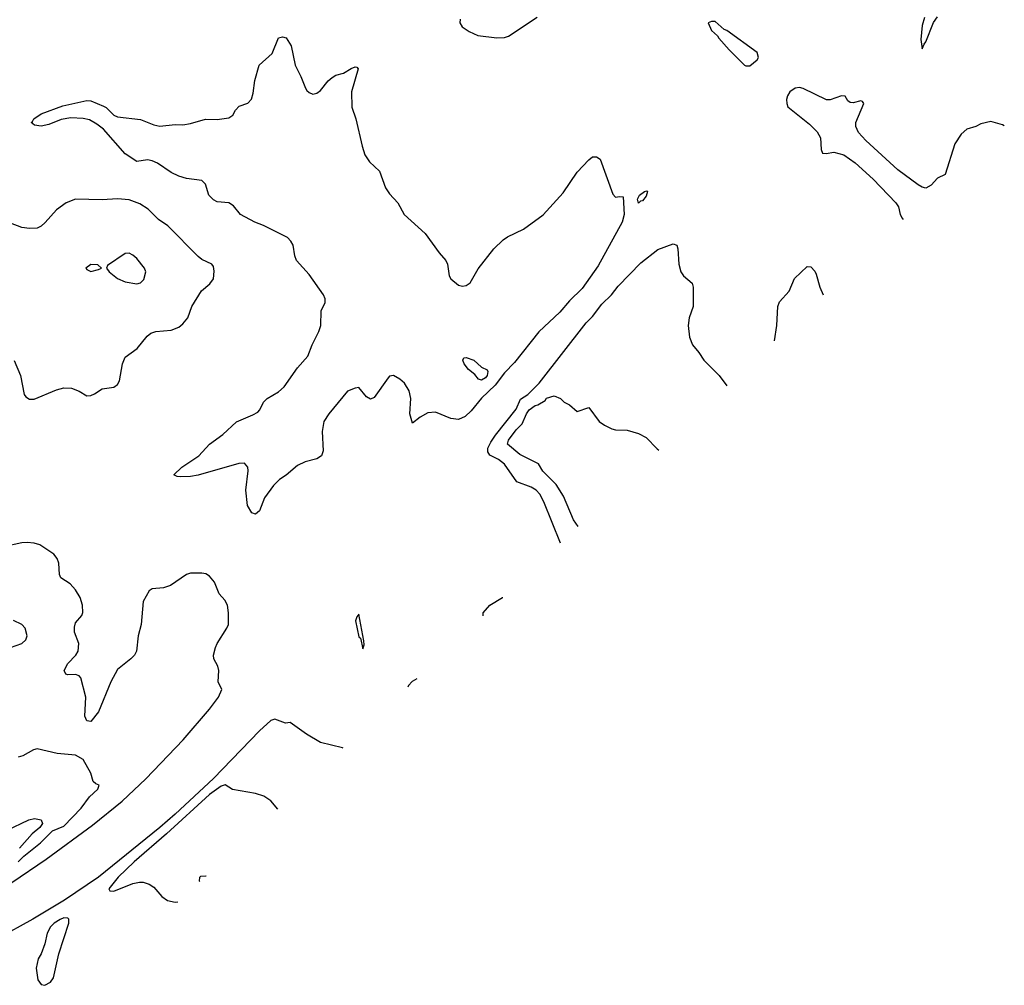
# Model space of a CAD drawing. Header units: inches. Extents: x 1384664 to 1536621, y 460766 to 646467.
# Tile 237 of 256: x 1500719 to 1505859, y 500486 to 505527. Entities that reach past the tile are written whole.
import ezdxf

# ---------------------------------------------------------------- set-up
doc = ezdxf.new("R2010")
doc.units = ezdxf.units.IN
doc.header["$MEASUREMENT"] = 0
doc.layers.add('B5500', color=7, linetype='Continuous')

msp = doc.modelspace()

# ---------------------------------------------------------------- linework, layer by layer
at = {"layer": 'B5500', "color": 5}
for points, elevation in [([(1503019.3, 505530), (1503017.1, 505510), (1503029, 505489), (1503065.4, 505465.4), (1503110, 505444.9), (1503210, 505432.7), (1503250, 505433.4), (1503270, 505440.7), (1503420, 505540)], 720), ([(1505442.2, 505537.8), (1505430, 505497.2), (1505423.9, 505423.9), (1505430, 505374), (1505440.2, 505399.8), (1505450, 505411.3), (1505490, 505512), (1505510, 505542)], 720), ([(1504790, 505173.7), (1504767.2, 505170), (1504739.4, 505150), (1504727.7, 505130), (1504722.9, 505110), (1504723.3, 505090), (1504730, 505071.5), (1504841.8, 504981.8), (1504881.7, 504941.7), (1504899.8, 504910), (1504902.8, 504850), (1504910, 504830.7), (1504929.1, 504829.1), (1504970, 504835.5), (1505021.7, 504821.7), (1505080.5, 504780.5), (1505174.3, 504694.3), (1505293.7, 504570), (1505306.7, 504550), (1505316.1, 504510), (1505325.8, 504490), (1505330.6, 504483.9)], 720), ([(1505859.5, 504973.6), (1505850, 504978.4), (1505790, 504995.1), (1505736.7, 504983.3), (1505710, 504969.5), (1505664.7, 504955.3), (1505633.4, 504930), (1505601.7, 504878.3), (1505550, 504719.3), (1505510, 504699.3), (1505477.8, 504662.2), (1505450, 504647.8), (1505430, 504652.2), (1505410, 504664.5), (1505303.3, 504743.3), (1505136.7, 504896.7), (1505098.7, 504938.7), (1505084.1, 504970), (1505084.7, 504990), (1505126, 505090), (1505119.6, 505099.6), (1505110, 505103.7), (1505070, 505093.2), (1505054, 505094), (1505043.2, 505103.2), (1505028.4, 505128.4), (1505010, 505128.7), (1504950.9, 505109.1), (1504930.7, 505109.3), (1504810, 505168.4), (1504790, 505173.7)], 720), ([(1500690, 503746.8), (1500723.7, 503670), (1500741.7, 503570), (1500750, 503558.4), (1500770, 503546.3), (1500793.5, 503546.5), (1500910, 503594.9), (1500950, 503605.3), (1500990, 503602.4), (1501028.4, 503588.4), (1501070, 503564), (1501090, 503564.9), (1501110, 503573.4), (1501150, 503600.5), (1501210, 503608), (1501230, 503622), (1501239.3, 503640.7), (1501254.7, 503730), (1501270, 503764.4), (1501331.6, 503810), (1501384.9, 503875.1), (1501404, 503890), (1501430, 503899.1), (1501510, 503906), (1501550, 503922.4), (1501570, 503939.3), (1501596.2, 503970), (1501617, 504030), (1501667.9, 504112.1), (1501712.1, 504147.9), (1501730, 504174), (1501734.8, 504214.8), (1501730, 504238), (1501722, 504250), (1501670, 504274.7), (1501650, 504291.1), (1501492.6, 504450), (1501443.9, 504483.9), (1501390, 504538), (1501346.1, 504566.1), (1501290, 504586), (1501230, 504591.1), (1501150, 504586.3), (1501010, 504589.7), (1500961.6, 504570), (1500910, 504533.7), (1500852.1, 504467.9), (1500830, 504449.8), (1500810, 504439.2), (1500770, 504436.4), (1500730, 504442.4), (1500670, 504465.1)], 720), ([(1503542.1, 502794.5), (1503455, 503010), (1503434.7, 503050), (1503416, 503070), (1503390, 503085.8), (1503313.6, 503113.6), (1503250, 503206.5), (1503219, 503230), (1503174.1, 503254.1), (1503162.7, 503270), (1503163.1, 503290), (1503178, 503322), (1503202.4, 503357.6), (1503310, 503492.7), (1503334.1, 503545.9), (1503372.1, 503570), (1503430.4, 503630), (1503676.4, 503943.6), (1503710, 503978), (1503758, 504042), (1503809.4, 504090), (1503844, 504136), (1503961.8, 504258.2), (1504050, 504328), (1504130, 504357.1), (1504150.4, 504350.4), (1504155.3, 504330), (1504159.5, 504250), (1504170, 504211), (1504184.9, 504190), (1504230, 504150.6), (1504235.8, 504130), (1504235.6, 504030), (1504214.7, 503970), (1504209.3, 503930.7), (1504216, 503870), (1504232, 503830), (1504265.3, 503790), (1504290.2, 503750.2), (1504370.6, 503670), (1504410.9, 503615.1)], 680), ([(1504659.4, 503849.8), (1504672.1, 503930), (1504676.3, 504030), (1504686.6, 504053.4), (1504735.6, 504110), (1504764.2, 504175.8), (1504830, 504239.1), (1504850, 504237.3), (1504870, 504214), (1504877.6, 504197.6), (1504896.9, 504130), (1504914.6, 504090.9)], 680), ([(1503634, 502881.3), (1503610, 502915.6), (1503558.8, 503038.8), (1503520, 503100), (1503449.7, 503170), (1503427.9, 503207.9), (1503330, 503256.2), (1503266.3, 503310), (1503270, 503332.2), (1503310, 503385.5), (1503342.7, 503417.3), (1503364.9, 503470), (1503379.2, 503490), (1503410, 503513.1), (1503424.1, 503515.9), (1503461.5, 503538.5), (1503470, 503550.4), (1503510, 503562.8), (1503542, 503550), (1503562, 503530), (1503590, 503516), (1503630, 503481), (1503690, 503502), (1503744.7, 503430), (1503772, 503410), (1503810, 503391), (1503830, 503386), (1503890, 503384.7), (1503950, 503366), (1503990, 503346), (1504046.2, 503286.2), (1504055.1, 503279)], 660), ([(1500677.3, 501022.7), (1500856.2, 501143.8), (1501098.9, 501321.1), (1501252.9, 501447.1), (1501377.2, 501562.8), (1501572.2, 501767.8), (1501710, 501927.6), (1501755.9, 501990), (1501774, 502030), (1501755.1, 502070), (1501758.5, 502130), (1501752.5, 502152.5), (1501732.6, 502190), (1501731, 502210), (1501740.4, 502250), (1501750, 502270.5), (1501801, 502350), (1501808.5, 502370), (1501809.7, 502430.3), (1501804.2, 502470), (1501790, 502495.8), (1501760.4, 502530), (1501735.1, 502590), (1501710, 502621.6), (1501690, 502633.6), (1501670, 502637.6), (1501610, 502638), (1501590, 502629.6), (1501506.9, 502573.1), (1501470, 502561.1), (1501410, 502556.2), (1501394.4, 502545.6), (1501364.2, 502490), (1501352.9, 502370), (1501337.6, 502310), (1501328, 502230), (1501318, 502210), (1501299.1, 502190), (1501230, 502133.6), (1501194.4, 502070), (1501130, 501912.7), (1501090, 501862), (1501070, 501867), (1501059.6, 501890), (1501063.8, 501990), (1501037.2, 502090), (1501030, 502100.5), (1501010, 502108.4), (1500970, 502106.6), (1500959, 502110), (1500951.6, 502130), (1500970, 502166), (1501011.6, 502210), (1501024.7, 502230), (1501026.9, 502270), (1501004.2, 502330), (1501004.4, 502355.6), (1501010, 502377.3), (1501043.3, 502416.7), (1501048.3, 502431.7), (1501047.2, 502470), (1501033.8, 502510), (1501010.5, 502550.5), (1500981.6, 502581.6), (1500933.6, 502613.6), (1500926.8, 502630), (1500923, 502690), (1500913.7, 502713.7), (1500896.4, 502736.4), (1500824.6, 502784.6), (1500794, 502794), (1500758.2, 502798.2), (1500730, 502796.2), (1500634.9, 502774.9)], 720), ([(1503139, 502413.7), (1503139, 502430), (1503174, 502470), (1503239.5, 502510), (1503241.9, 502510.9)], 680), ([(1500670, 502248.4), (1500729.5, 502270), (1500751.6, 502290), (1500757, 502310), (1500747.3, 502350), (1500730, 502369.5), (1500686, 502390)], 740), ([(1502792.2, 502086.1), (1502767.8, 502072.2), (1502748.4, 502050), (1502744.8, 502041.4)], 720), ([(1502408, 501723.3), (1502404.7, 501724.7), (1502290, 501752.4), (1502216, 501796), (1502130, 501858), (1502106, 501854), (1502050, 501874.8), (1502030, 501867.9), (1501970, 501814.2), (1501730, 501564.8), (1501530, 501379.9), (1501451.2, 501310), (1501130.1, 501050), (1500951.9, 500930), (1500787.3, 500830), (1500603.2, 500730)], 720), ([(1500711.1, 501130), (1500740, 501160), (1500827, 501230), (1500890, 501291.3), (1500950, 501316), (1501039.3, 501410), (1501083.7, 501470), (1501126, 501510), (1501134, 501530), (1501116.6, 501536.6), (1501102, 501550), (1501090, 501592.7), (1501050, 501664.5), (1501010, 501686.3), (1500915.2, 501695.2), (1500810, 501720.5), (1500790, 501715.1), (1500735.8, 501684.2), (1500710, 501676.4)], 740), ([(1501791.6, 501531.6), (1501770, 501525.8), (1501710, 501481.2), (1501484.4, 501275.6), (1501316.1, 501130), (1501232.9, 501050), (1501184.9, 500990), (1501190, 500979.1), (1501210, 500977.8), (1501310, 501016.4), (1501343.9, 501023.9), (1501363.2, 501023.2), (1501393.9, 501013.9), (1501418.4, 500998.4), (1501461.6, 500950), (1501490, 500928.7), (1501530, 500920.4), (1501545.2, 500921.9)], 740), ([(1502066.9, 501404.3), (1502030, 501449.5), (1501993.2, 501473.2), (1501950, 501486.6), (1501830, 501508.5), (1501791.6, 501531.6)], 740), ([(1500650, 501294), (1500766, 501350), (1500796, 501356), (1500831.3, 501350), (1500838, 501330), (1500824.7, 501310), (1500783.4, 501276.6), (1500718, 501202)], 740), ([(1501659.5, 501026.5), (1501658, 501030), (1501659.3, 501050), (1501664.4, 501055.6), (1501690, 501056.9), (1501692.3, 501056.5)], 740)]:
    msp.add_lwpolyline(points, dxfattribs=dict(at, elevation=elevation))
for points, elevation in [([(1504350, 505518), (1504330, 505518), (1504314, 505510), (1504331.3, 505470), (1504362, 505442), (1504368.2, 505430), (1504423.1, 505370), (1504503.2, 505290), (1504510, 505285.7), (1504530, 505286.3), (1504570, 505316.9), (1504576.9, 505330), (1504570, 505355.3), (1504410, 505471.1), (1504396.4, 505476.4)], 720), ([(1502250, 505138.8), (1502270, 505144), (1502290, 505157.3), (1502330, 505207.3), (1502350, 505224.9), (1502370, 505237.3), (1502410, 505248.2), (1502450, 505272.4), (1502470, 505280.7), (1502479.8, 505279.8), (1502486, 505270), (1502451.5, 505150), (1502452.6, 505070), (1502474.4, 505010), (1502506.5, 504866.5), (1502521.3, 504821.3), (1502544.8, 504784.8), (1502596.5, 504736.5), (1502628.5, 504650), (1502650, 504618), (1502692.7, 504570), (1502726.7, 504510), (1502836.3, 504410), (1502908.4, 504310), (1502944.4, 504270), (1502952.2, 504250), (1502961.3, 504190), (1502970, 504174), (1503010, 504141.6), (1503030, 504135.5), (1503050, 504139.1), (1503070, 504154), (1503112.9, 504227.1), (1503194, 504330), (1503242.4, 504377.6), (1503266.4, 504393.6), (1503350, 504432.7), (1503451.7, 504508.3), (1503556.2, 504623.8), (1503630, 504730.7), (1503690, 504796), (1503710, 504811.3), (1503730, 504811.3), (1503750, 504798), (1503815.5, 504615.5), (1503830, 504601), (1503850, 504604.7), (1503870, 504602), (1503874, 504510), (1503864.7, 504470), (1503738.9, 504241.1), (1503655.6, 504124.4), (1503590, 504059.5), (1503539.7, 504000.3), (1503430, 503896.8), (1503302.6, 503737.4), (1503250, 503682.4), (1503200.5, 503619.5), (1503130, 503551.7), (1503075.9, 503484.1), (1503044.2, 503455.8), (1503010, 503439.7), (1502970, 503444.3), (1502890, 503477.1), (1502850, 503474.2), (1502808.8, 503451.2), (1502770, 503420.9), (1502755.4, 503470), (1502760.8, 503550), (1502752.5, 503590), (1502727, 503630), (1502704.2, 503650), (1502670, 503669.9), (1502650, 503665.7), (1502642.1, 503657.9), (1502570, 503554), (1502550, 503545.1), (1502530, 503557.6), (1502490, 503606.6), (1502470, 503603.5), (1502430, 503586.8), (1502332.2, 503470), (1502307.2, 503430), (1502297.2, 503377.2), (1502303.8, 503276.2), (1502294.4, 503250), (1502270, 503234.3), (1502210, 503218), (1502170, 503199.2), (1502110, 503148.6), (1502074.5, 503125.5), (1502044.5, 503095.5), (1501996.9, 503030), (1501970, 502962.7), (1501950, 502945.2), (1501930, 502952.3), (1501907.7, 502990), (1501899.7, 503070), (1501912, 503172), (1501909, 503190), (1501891.8, 503211.8), (1501862, 503210), (1501650, 503148.3), (1501610, 503141.7), (1501560.5, 503140.5), (1501541.6, 503141.6), (1501524, 503150), (1501566, 503190), (1501653.3, 503250), (1501710, 503310.4), (1501779.5, 503360.5), (1501850, 503427.9), (1501936.3, 503463.7), (1501961.5, 503478.5), (1501972.2, 503490), (1501992.3, 503530), (1502010, 503549.3), (1502070, 503584.5), (1502099.4, 503610), (1502169.9, 503710.1), (1502222.4, 503770), (1502245.1, 503830), (1502281.3, 503898.7), (1502291.2, 503930), (1502292.4, 504007.6), (1502312.8, 504050), (1502313, 504070), (1502305, 504090), (1502230, 504197.1), (1502164.1, 504270), (1502154.9, 504294.9), (1502145.8, 504350), (1502135.2, 504370), (1502116.9, 504390), (1501992.2, 504452.2), (1501945.8, 504470), (1501871, 504510), (1501834.5, 504554.5), (1501810.5, 504570.5), (1501750, 504576.2), (1501730, 504585.7), (1501706.6, 504610), (1501688, 504668), (1501670, 504687.4), (1501590, 504698), (1501550, 504709.3), (1501509.8, 504730), (1501438.1, 504778.1), (1501410, 504789.9), (1501385.2, 504794.8), (1501330, 504787.2), (1501270, 504827.1), (1501155.4, 504955.4), (1501121.8, 504981.8), (1501083.8, 505003.8), (1501050.6, 505010.6), (1500985.9, 505014.1), (1500934.8, 505005.2), (1500870, 504979.8), (1500830, 504971.3), (1500796.5, 504976.5), (1500778, 504990), (1500785.2, 504994.8), (1500792.3, 505010), (1500830, 505035.5), (1500943.5, 505076.5), (1501070, 505105.5), (1501090, 505103), (1501156.3, 505076.3), (1501170, 505068.4), (1501210, 505028.8), (1501230, 505020.3), (1501350, 505006), (1501418.7, 504978.7), (1501450, 504971.8), (1501530, 504979.5), (1501570, 504977.6), (1501610, 504984.2), (1501688.3, 505008.3), (1501750, 505005.7), (1501810, 505014.9), (1501831.3, 505028.7), (1501845.3, 505054.7), (1501864.4, 505075.6), (1501910, 505090.4), (1501928.6, 505111.4), (1501937.2, 505142.8), (1501945.6, 505210), (1501969.8, 505290), (1502037.6, 505350), (1502070, 505433), (1502090, 505437.1), (1502110, 505432.7), (1502136.3, 505390), (1502156.3, 505290), (1502187.3, 505230), (1502210.8, 505170), (1502217.3, 505157.3), (1502230, 505146.8)], 680), ([(1503950, 504569), (1503945.1, 504590), (1503955.1, 504610), (1503981.2, 504630), (1503993.7, 504633.7), (1503996.3, 504630), (1503990, 504605.6), (1503970, 504581.6), (1503960.3, 504579.7)], 680), ([(1501290, 504307.6), (1501270, 504307), (1501176.9, 504243.1), (1501171.3, 504230), (1501186, 504210), (1501230, 504176.4), (1501270, 504158.9), (1501330, 504147.9), (1501350, 504152.7), (1501367.3, 504170), (1501376.9, 504210), (1501369.6, 504230), (1501330, 504280.7), (1501310, 504298)], 740), ([(1501090, 504248), (1501064.7, 504230), (1501070, 504222), (1501090, 504212), (1501130, 504222), (1501146, 504230), (1501127.3, 504247.3)], 740), ([(1503130, 503645.4), (1503114.5, 503650), (1503095.3, 503675.3), (1503061.1, 503701.1), (1503039.6, 503730), (1503032.7, 503750), (1503038, 503762), (1503050, 503763), (1503090, 503748.7), (1503130, 503713), (1503158.6, 503698.6), (1503162.6, 503690), (1503159.8, 503670), (1503150, 503657.8)], 660), ([(1502490, 502423.5), (1502479.6, 502410), (1502471.9, 502388.1), (1502490, 502304.9), (1502498.3, 502298.3), (1502510, 502242.8), (1502516.4, 502263.6), (1502515.2, 502284.8)], 720), ([(1500950, 500837), (1500930, 500829.8), (1500899.1, 500810), (1500879.1, 500790), (1500862.7, 500757.3), (1500850, 500702.7), (1500830, 500649.3), (1500816, 500624), (1500805.5, 500574.5), (1500814, 500514), (1500830, 500490.3), (1500850, 500485.5), (1500878.7, 500501.3), (1500894.9, 500525.1), (1500922.5, 500650), (1500975.8, 500810), (1500975.6, 500830), (1500970, 500836)], 740)]:
    msp.add_lwpolyline(points, close=True, dxfattribs=dict(at, elevation=elevation))

doc.saveas('drawing.dxf')
